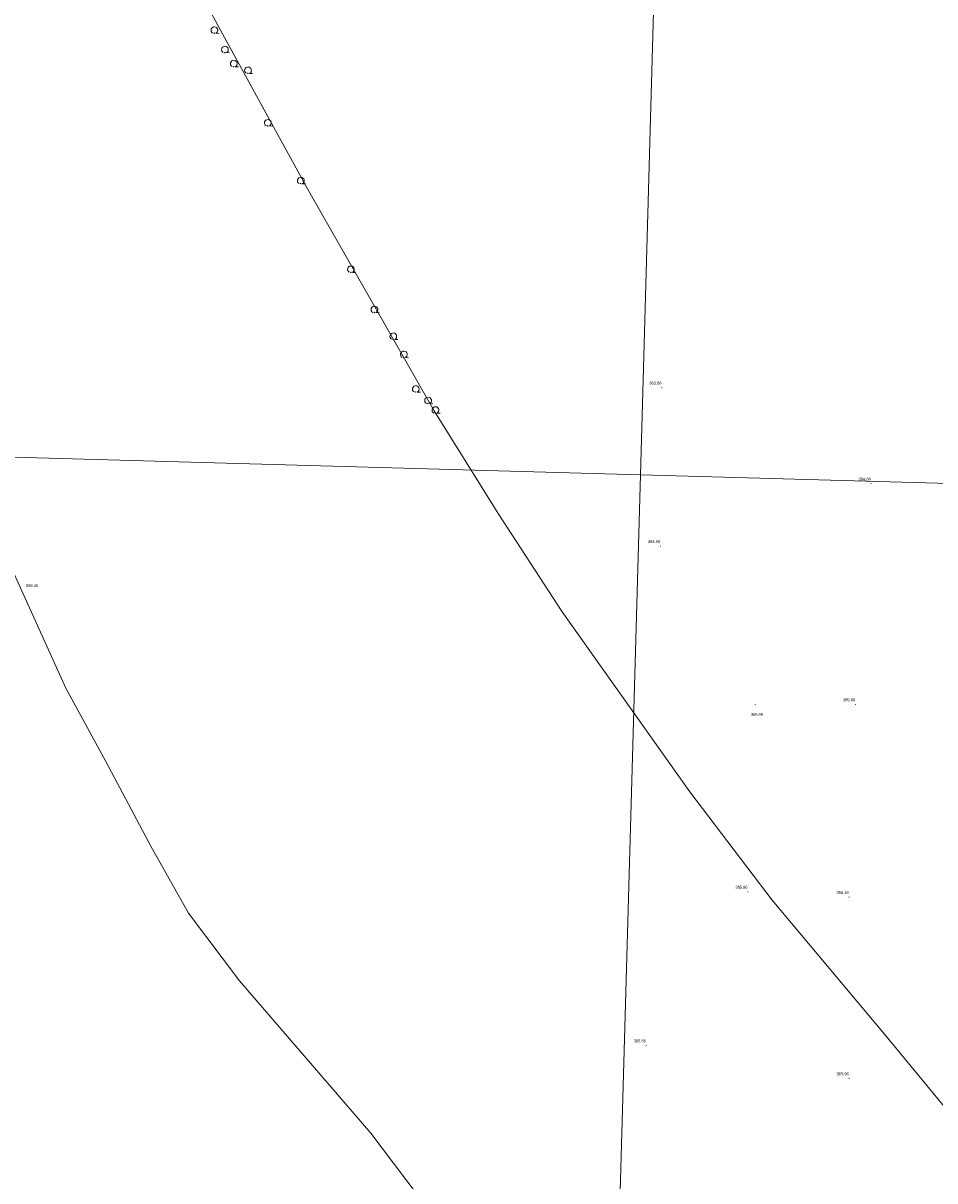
# Model space of a CAD drawing. Header units: metres. Extents: x 345144 to 348639, y 5629211 to 5635235.
# Tile 17 of 256: x 346708 to 346923, y 5630050 to 5630323. Entities that reach past the tile are written whole.
import ezdxf

# ---------------------------------------------------------------- set-up
doc = ezdxf.new("R2010")
doc.units = ezdxf.units.M
doc.header["$MEASUREMENT"] = 0
for name, color, linetype in [('028 Geländeform', 7, 'Continuous'), ('028 Geländeform Ausg.', 7, 'Continuous'), ('081-083 Topographie', 7, 'Continuous'), ('AX Flurstück', 7, 'Continuous'), ('Blatt', 7, 'Continuous')]:
    doc.layers.add(name, color=color, linetype=linetype)
doc.styles.add('ARIAL', font='arial.ttf', dxfattribs={"height": 1})

# ---------------------------------------------------------------- blocks, each defined once
blk = doc.blocks.new('alk_043x_nrw')
h = blk.add_hatch(color=7)
edge = h.paths.add_edge_path(flags=0)
edge.add_arc((0, 0), 1, 180, 360, ccw=False)
edge.add_arc((0, 0), 1, 0, 180, ccw=False)
blk = doc.blocks.new('alk_7100_nrwx2')
at = {"true_color": 0x2e2e2e}
h = blk.add_hatch(color=250, dxfattribs=at)
edge = h.paths.add_edge_path(flags=0)
edge.add_arc((0.024073, -0.597267), 0.057254, 180, 360, ccw=False)
edge.add_arc((0.024073, -0.597267), 0.057255, 0, 180, ccw=False)
at = {"color": 250, "lineweight": 5, "true_color": 0x2e2e2e, "flags": 128}
blk.add_lwpolyline([(0.349382, -0.597267), (1, -0.597267)], dxfattribs=at)
at = {"color": 250, "lineweight": 5, "true_color": 0x2e2e2e}
for centre, radius, start, end in [((0.024073, 0.012362), 0.690995, -61.91481688, -118.08518312), ((0.024073, -0.597267), 0.057255, 0, 180), ((0.024073, -0.597267), 0.057254, 180, 0)]:
    blk.add_arc(centre, radius, start, end, dxfattribs=at)

msp = doc.modelspace()

# ---------------------------------------------------------------- linework, layer by layer
at = {"layer": 'AX Flurstück', "color": 8, "linetype": 'Continuous', "lineweight": 13, "true_color": 0x808080, "flags": 128}
for points in [[(346931.896, 5630059.531), (346911.523, 5630084.199), (346884.985, 5630115.897), (346865.529, 5630141.458), (346835.325, 5630183.985), (346820.278, 5630207.235), (346805.092, 5630231.53), (346775.223, 5630283.929), (346755.147, 5630320.563), (346734.214, 5630359.371)], [(346734.214, 5630359.371), (346755.147, 5630320.563), (346775.223, 5630283.929), (346805.092, 5630231.53), (346820.278, 5630207.235), (346835.325, 5630183.985), (346865.529, 5630141.458), (346884.985, 5630115.897), (346911.523, 5630084.199), (346931.896, 5630059.531)], [(346931.574, 5629895.361), (346903.558, 5629924.641), (346874.379, 5629955.801), (346836.204, 5629999.584), (346812.324, 5630031.549), (346790.185, 5630060.819), (346759.102, 5630096.835), (346747.057, 5630112.842), (346738.167, 5630128.615), (346727.566, 5630148.673), (346718.13, 5630165.994), (346702.328, 5630200.608), (346698.111, 5630208.516), (346689.247, 5630229.069), (346683.772, 5630239.518), (346681.623, 5630246.783), (346701.92, 5630256.774), (346682.03, 5630299.629), (346664.115, 5630339.931)], [(346641.508, 5630333.463), (346659.059, 5630299.649), (346672.843, 5630269.024), (346681.623, 5630246.783), (346683.772, 5630239.518), (346689.247, 5630229.069), (346698.111, 5630208.516), (346702.328, 5630200.608), (346718.13, 5630165.994), (346727.566, 5630148.673), (346738.167, 5630128.615), (346747.057, 5630112.842), (346759.102, 5630096.835), (346790.185, 5630060.819), (346812.324, 5630031.549), (346836.204, 5629999.584), (346874.379, 5629955.801), (346903.558, 5629924.641), (346931.574, 5629895.361)]]:
    msp.add_lwpolyline(points, dxfattribs=at)
at = {"layer": 'Blatt', "color": 205, "linetype": 'Continuous', "lineweight": 5, "true_color": 0x873099, "flags": 128}
for points in [[(346853.841, 5630216.41), (346465.195, 5630227.353), (346490.61, 5630297.322), (346500.361, 5630319.107), (346519.203, 5630315.172), (346520.759, 5630337.924), (346510.704, 5630355.443), (346515.85, 5630372.979), (346508.427, 5630392.926), (346488.469, 5630431.762), (346474.656, 5630465.91), (346477.796, 5630477.074), (346860.876, 5630466.287), (346853.841, 5630216.41)], [(346853.841, 5630216.41), (346860.876, 5630466.287), (347360.632, 5630452.215), (347353.596, 5630202.337), (346853.841, 5630216.41)], [(346846.805, 5629966.53), (346454.986, 5629977.564), (346452.693, 5630006.744), (346471.994, 5630041.761), (346439.525, 5630053.22), (346454.762, 5630069.712), (346455.132, 5630094.412), (346446.352, 5630127.723), (346437.277, 5630138.232), (346436.676, 5630185.787), (346463.512, 5630222.721), (346465.195, 5630227.353), (346853.841, 5630216.41), (346846.805, 5629966.53)], [(346846.805, 5629966.53), (346853.841, 5630216.41), (347353.596, 5630202.337), (347346.56, 5629952.461), (346846.805, 5629966.53)]]:
    msp.add_lwpolyline(points, dxfattribs=at)

# ---------------------------------------------------------------- block references
at = {"layer": '028 Geländeform', "xscale": 0.125, "yscale": 0.125}
for p, rotation in [((346858.905, 5630236.949), -2.326094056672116), ((346908.354, 5630214.268), -2.326036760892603), ((346858.608, 5630199.528), -2.326094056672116), ((346880.973, 5630162.146), -2.325521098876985), ((346904.682, 5630162.124), -2.326094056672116), ((346879.251, 5630117.858), -2.325521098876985), ((346903.145, 5630116.605), -2.325521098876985), ((346855.209, 5630081.538), -2.326667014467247), ((346903.149, 5630073.749), -2.326094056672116)]:
    msp.add_blockref('alk_043x_nrw', p, dxfattribs=dict(at, rotation=rotation))
at = {"layer": '081-083 Topographie', "xscale": 1.15275, "yscale": 1.15275}
for p, rotation in [((346753.182, 5630321.42), -2.326094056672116), ((346755.68, 5630316.838), -2.325521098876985), ((346757.76, 5630313.508), -2.326094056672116), ((346761.119, 5630311.927), -2.326094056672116), ((346765.815, 5630299.507), -2.326094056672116), ((346773.586, 5630285.875), -2.326094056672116), ((346785.428, 5630264.904), -2.326094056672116), ((346790.984, 5630255.42), -2.326094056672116), ((346795.445, 5630249.092), -2.326094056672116), ((346797.939, 5630244.789), -2.326094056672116), ((346800.744, 5630236.639), -2.326094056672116), ((346803.654, 5630233.913), -2.326094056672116), ((346805.397, 5630231.661), -2.326094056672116)]:
    msp.add_blockref('alk_7100_nrwx2', p, dxfattribs=dict(at, rotation=rotation))

# ---------------------------------------------------------------- texts
at = {"layer": '028 Geländeform Ausg.', "color": 44, "true_color": 0xb27500, "style": 'ARIAL', "width": 0.8}
for s, height, p in [('363.56', 0.6761367, (346855.934, 5630237.72)), ('364.66', 0.6761367, (346905.383, 5630215.039)), ('364.66', 0.6761367, (346855.637, 5630200.299)), ('358.46', 0.6761367, (346708.691, 5630189.874)), ('365.66', 0.6761367, (346901.711, 5630162.895)), ('365.56', 0.6761367, (346879.916, 5630159.449)), ('365.96', 0.6761367, (346876.28, 5630118.629)), ('366.16', 0.6761366, (346900.174, 5630117.376)), ('365.86', 0.6761366, (346852.239, 5630082.309)), ('365.96', 0.6761367, (346900.178, 5630074.52))]:
    msp.add_text(s, height=height, dxfattribs=at).set_placement(p)

doc.saveas('drawing.dxf')
